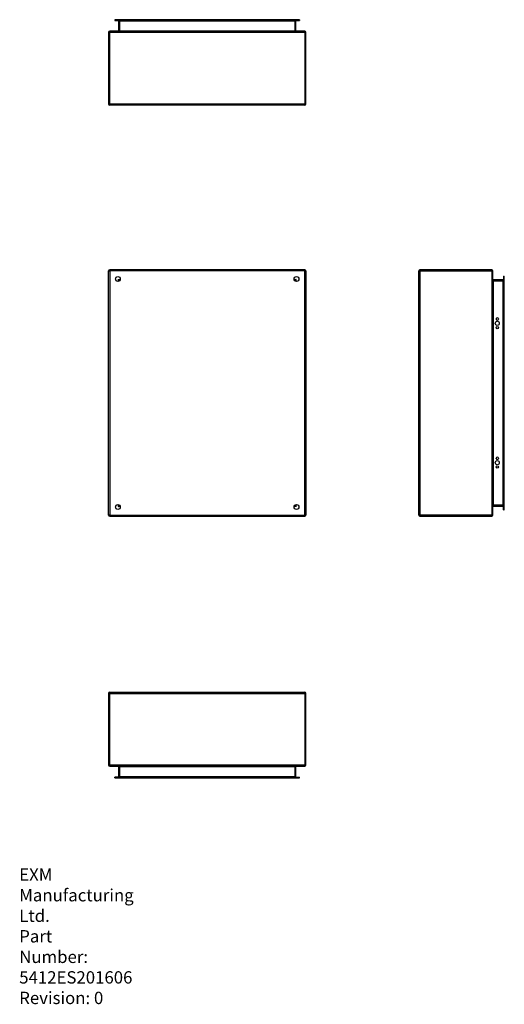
# Model space of a CAD drawing. Header units: inches. Extents: x 0 to 107, y -11 to 69.
# Tile 1 of 55: x 0 to 39, y -11 to 69. Entities that reach past the tile are written whole.
import ezdxf

# ---------------------------------------------------------------- set-up
doc = ezdxf.new("R2010")
doc.units = ezdxf.units.IN
doc.header["$MEASUREMENT"] = 0
doc.layers.get('0').update_dxf_attribs({"lineweight": 25})
doc.layers.add('Visible Edges(ANSI)', color=7, linetype='Continuous', lineweight=25)
doc.layers.add('Visible Tangent Edges(ANSI)', color=7, linetype='Continuous', lineweight=25)
doc.styles.get("Standard").update_dxf_attribs({"font": 'arialbd.ttf'})

msp = doc.modelspace()

# ---------------------------------------------------------------- linework, layer by layer
at = {"layer": 'Visible Edges(ANSI)'}
for p, q in [((8.047, 68.862), (7.771, 68.862)), ((7.771, 68.862), (7.771, 68.809)), ((7.771, 68.809), (8.047, 68.809)), ((22.472, 68.862), (8.047, 68.862)), ((22.472, 68.809), (8.047, 68.809)), ((8.072, 68.778), (8.072, 67.962)), ((22.446, 67.962), (22.446, 68.778)), ((22.748, 68.862), (22.472, 68.862)), ((22.472, 68.809), (22.748, 68.809)), ((22.748, 68.862), (22.748, 68.809)), ((23.175, 67.931), (7.343, 67.931)), ((7.259, 67.847), (7.259, 62.015)), ((23.259, 62.015), (23.259, 67.847)), ((23.175, 61.931), (7.343, 61.931)), ((7.259, 28.66), (7.259, 48.492)), ((23.175, 48.576), (7.343, 48.576)), ((23.259, 48.492), (23.259, 28.66)), ((32.448, 28.66), (32.448, 48.492)), ((38.364, 48.576), (32.532, 48.576)), ((38.448, 28.66), (38.448, 48.492)), ((39.326, 48.064), (39.326, 47.789)), ((39.326, 48.064), (39.379, 48.064)), ((39.379, 47.789), (39.379, 48.064)), ((8.125, 47.67), (8.125, 47.679)), ((8.156, 47.71), (8.166, 47.71)), ((22.353, 47.71), (22.362, 47.71)), ((22.393, 47.679), (22.393, 47.67)), ((39.295, 47.763), (38.479, 47.763)), ((39.326, 29.364), (39.326, 47.789)), ((39.379, 29.364), (39.379, 47.789)), ((38.71, 44.571), (38.71, 44.584)), ((38.897, 44.584), (38.897, 44.571)), ((38.71, 33.268), (38.71, 33.281)), ((38.897, 33.281), (38.897, 33.268)), ((8.125, 29.473), (8.125, 29.483)), ((8.166, 29.442), (8.156, 29.442)), ((22.362, 29.442), (22.353, 29.442)), ((22.393, 29.483), (22.393, 29.473)), ((38.479, 29.389), (39.295, 29.389)), ((39.326, 29.088), (39.326, 29.364)), ((39.326, 29.088), (39.379, 29.088)), ((39.379, 29.088), (39.379, 29.364)), ((7.343, 28.576), (23.175, 28.576)), ((32.532, 28.576), (38.364, 28.576)), ((7.259, 14.207), (7.259, 8.375)), ((7.343, 14.291), (23.175, 14.291)), ((23.259, 8.375), (23.259, 14.207)), ((7.343, 8.291), (23.091, 8.291)), ((8.072, 8.26), (8.072, 7.444)), ((22.446, 7.444), (22.446, 8.26)), ((23.091, 8.291), (23.175, 8.291)), ((8.047, 7.413), (7.771, 7.413)), ((7.771, 7.36), (7.771, 7.413)), ((7.771, 7.36), (8.047, 7.36)), ((8.047, 7.413), (22.472, 7.413)), ((8.047, 7.36), (22.472, 7.36)), ((22.472, 7.413), (22.748, 7.413)), ((22.472, 7.36), (22.748, 7.36)), ((22.748, 7.36), (22.748, 7.413))]:
    msp.add_line(p, q, dxfattribs=at)
for centre, radius in [((8.009, 47.826), 0.195), ((22.509, 47.826), 0.195), ((38.804, 44.228), 0.165), ((38.804, 43.878), 0.0935), ((38.804, 32.925), 0.165), ((38.804, 32.575), 0.0935), ((8.009, 29.326), 0.195), ((22.509, 29.326), 0.195)]:
    msp.add_circle(centre, radius, dxfattribs=at)
for centre, radius, start, end in [((8.041, 68.778), 0.031, 0, 90), ((22.477, 68.778), 0.031, 90, 180), ((7.343, 67.847), 0.084, 90, 180), ((8.041, 67.962), 0.031, 270, 0), ((22.477, 67.962), 0.031, 180, 270), ((23.175, 67.847), 0.084, 0, 90), ((7.343, 62.015), 0.084, 180, 270), ((23.175, 62.015), 0.084, 270, 0), ((7.343, 48.492), 0.084, 90, 180), ((23.175, 48.492), 0.084, 0, 90), ((32.532, 48.492), 0.084, 90, 180), ((38.364, 48.492), 0.084, 0, 90), ((8.156, 47.679), 0.031, 90, 180), ((22.362, 47.679), 0.031, 0, 90), ((38.479, 47.794), 0.031, 180, 270), ((39.295, 47.794), 0.031, 270, 0), ((38.804, 44.584), 0.0935, 0, 180), ((38.804, 44.571), 0.0935, 180, 0), ((38.804, 33.281), 0.0935, 0, 180), ((38.804, 33.268), 0.0935, 180, 0), ((8.156, 29.473), 0.031, 180, 270), ((22.362, 29.473), 0.031, 270, 0), ((38.479, 29.358), 0.031, 90, 180), ((39.295, 29.358), 0.031, 0, 90), ((7.343, 28.66), 0.084, 180, 270), ((23.175, 28.66), 0.084, 270, 0), ((32.532, 28.66), 0.084, 180, 270), ((38.364, 28.66), 0.084, 270, 0), ((7.343, 14.207), 0.084, 90, 180), ((23.175, 14.207), 0.084, 0, 90), ((7.343, 8.375), 0.084, 180, 270), ((8.041, 8.26), 0.031, 0, 90), ((22.477, 8.26), 0.031, 90, 180), ((23.175, 8.375), 0.084, 270, 0), ((8.041, 7.444), 0.031, 270, 0), ((22.477, 7.444), 0.031, 180, 270)]:
    msp.add_arc(centre, radius, start, end, dxfattribs=at)
at = {"layer": 'Visible Tangent Edges(ANSI)'}
for p, q in [((8.047, 68.809), (8.047, 68.862)), ((8.156, 68.778), (8.072, 68.778)), ((8.156, 68.809), (8.156, 68.778)), ((8.156, 68.778), (22.362, 68.778)), ((8.156, 67.962), (8.156, 68.778)), ((22.362, 68.778), (22.362, 68.809)), ((22.446, 68.778), (22.362, 68.778)), ((22.362, 68.778), (22.362, 67.962)), ((22.472, 68.809), (22.472, 68.862)), ((7.343, 67.931), (7.343, 67.847)), ((8.072, 67.962), (8.156, 67.962)), ((8.156, 67.962), (8.156, 67.931)), ((8.156, 67.962), (22.362, 67.962)), ((22.362, 67.962), (22.446, 67.962)), ((22.362, 67.931), (22.362, 67.962)), ((23.175, 67.847), (23.175, 67.931)), ((7.259, 67.847), (7.343, 67.847)), ((7.343, 62.015), (7.343, 67.847)), ((7.343, 67.847), (23.175, 67.847)), ((23.175, 67.847), (23.175, 62.015)), ((23.175, 67.847), (23.259, 67.847)), ((7.259, 62.015), (7.343, 62.015)), ((7.343, 62.015), (7.343, 61.931)), ((23.175, 62.015), (7.343, 62.015)), ((23.175, 61.931), (23.175, 62.015)), ((23.175, 62.015), (23.259, 62.015)), ((7.259, 48.492), (7.343, 48.492)), ((7.343, 48.576), (7.343, 48.492)), ((7.343, 48.492), (7.343, 28.66)), ((23.175, 48.492), (7.343, 48.492)), ((23.175, 48.492), (23.175, 48.576)), ((23.175, 48.492), (23.259, 48.492)), ((23.175, 28.66), (23.175, 48.492)), ((32.448, 48.492), (32.532, 48.492)), ((32.532, 48.576), (32.532, 48.492)), ((32.532, 48.492), (38.364, 48.492)), ((32.532, 48.492), (32.532, 28.66)), ((38.364, 48.576), (38.364, 48.492)), ((38.364, 48.492), (38.364, 28.66)), ((38.448, 48.492), (38.364, 48.492)), ((8.041, 47.794), (8.202, 47.794)), ((8.041, 47.794), (8.156, 47.71)), ((8.125, 47.679), (8.041, 47.794)), ((8.041, 47.794), (8.041, 47.634)), ((22.317, 47.794), (22.477, 47.794)), ((22.477, 47.634), (22.477, 47.794)), ((38.479, 47.679), (38.448, 47.679)), ((38.479, 47.763), (38.479, 47.679)), ((38.479, 47.679), (39.295, 47.679)), ((38.479, 47.679), (38.479, 29.473)), ((39.295, 47.679), (39.295, 47.763)), ((39.326, 47.679), (39.295, 47.679)), ((39.295, 29.473), (39.295, 47.679)), ((39.379, 47.789), (39.326, 47.789)), ((8.041, 29.519), (8.041, 29.358)), ((8.202, 29.358), (8.041, 29.358)), ((22.477, 29.358), (22.317, 29.358)), ((22.477, 29.358), (22.362, 29.442)), ((22.393, 29.473), (22.477, 29.358)), ((22.477, 29.358), (22.477, 29.519)), ((38.448, 29.473), (38.479, 29.473)), ((38.479, 29.473), (38.479, 29.389)), ((39.295, 29.473), (38.479, 29.473)), ((39.295, 29.473), (39.326, 29.473)), ((39.295, 29.389), (39.295, 29.473)), ((39.379, 29.364), (39.326, 29.364)), ((7.343, 28.66), (7.259, 28.66)), ((7.343, 28.66), (7.343, 28.576)), ((7.343, 28.66), (23.175, 28.66)), ((23.259, 28.66), (23.175, 28.66)), ((23.175, 28.66), (23.175, 28.576)), ((32.532, 28.66), (32.448, 28.66)), ((32.532, 28.576), (32.532, 28.66)), ((38.364, 28.66), (32.532, 28.66)), ((38.364, 28.576), (38.364, 28.66)), ((38.364, 28.66), (38.448, 28.66)), ((7.343, 14.207), (7.259, 14.207)), ((7.343, 14.291), (7.343, 14.207)), ((7.343, 8.375), (7.343, 14.207)), ((7.343, 14.207), (23.175, 14.207)), ((23.175, 14.291), (23.175, 14.207)), ((23.175, 14.207), (23.259, 14.207)), ((23.175, 14.207), (23.175, 8.375)), ((7.343, 8.375), (7.259, 8.375)), ((23.175, 8.375), (7.343, 8.375)), ((7.343, 8.375), (7.343, 8.291)), ((8.156, 8.26), (8.072, 8.26)), ((8.156, 8.291), (8.156, 8.26)), ((8.156, 7.444), (8.156, 8.26)), ((22.362, 8.26), (8.156, 8.26)), ((22.362, 8.26), (22.362, 8.291)), ((22.446, 8.26), (22.362, 8.26)), ((22.362, 8.26), (22.362, 7.444)), ((23.175, 8.375), (23.259, 8.375)), ((23.175, 8.291), (23.175, 8.375)), ((8.047, 7.413), (8.047, 7.36)), ((8.072, 7.444), (8.156, 7.444)), ((8.156, 7.444), (8.156, 7.413)), ((22.362, 7.444), (8.156, 7.444)), ((22.362, 7.444), (22.446, 7.444)), ((22.362, 7.413), (22.362, 7.444)), ((22.472, 7.413), (22.472, 7.36))]:
    msp.add_line(p, q, dxfattribs=at)
at = {"layer": 'Visible Tangent Edges(ANSI)', "flags": 128}
for points in [[(22.477, 47.794), (22.471, 47.789), (22.464, 47.785), (22.458, 47.78), (22.451, 47.775), (22.445, 47.771), (22.439, 47.766), (22.433, 47.761), (22.426, 47.757), (22.42, 47.753), (22.414, 47.748), (22.409, 47.744), (22.403, 47.74), (22.398, 47.736), (22.392, 47.732), (22.387, 47.728), (22.383, 47.725), (22.378, 47.722), (22.374, 47.719), (22.371, 47.716), (22.368, 47.714), (22.365, 47.712), (22.364, 47.711), (22.363, 47.71), (22.362, 47.71)], [(22.393, 47.679), (22.393, 47.679), (22.394, 47.68), (22.396, 47.682), (22.397, 47.685), (22.399, 47.688), (22.402, 47.691), (22.405, 47.695), (22.408, 47.699), (22.411, 47.704), (22.415, 47.709), (22.419, 47.714), (22.423, 47.72), (22.427, 47.725), (22.431, 47.731), (22.436, 47.737), (22.44, 47.743), (22.445, 47.749), (22.449, 47.756), (22.454, 47.762), (22.458, 47.768), (22.463, 47.775), (22.468, 47.781), (22.472, 47.788), (22.477, 47.794)], [(8.125, 29.473), (8.125, 29.473), (8.124, 29.472), (8.123, 29.47), (8.121, 29.468), (8.119, 29.465), (8.117, 29.461), (8.114, 29.457), (8.111, 29.453), (8.107, 29.448), (8.103, 29.443), (8.1, 29.438), (8.096, 29.433), (8.092, 29.427), (8.087, 29.421), (8.083, 29.415), (8.079, 29.409), (8.074, 29.403), (8.069, 29.397), (8.065, 29.39), (8.06, 29.384), (8.056, 29.378), (8.051, 29.371), (8.046, 29.365), (8.041, 29.358)], [(8.041, 29.358), (8.048, 29.363), (8.054, 29.368), (8.061, 29.372), (8.067, 29.377), (8.074, 29.382), (8.08, 29.386), (8.086, 29.391), (8.092, 29.395), (8.098, 29.4), (8.104, 29.404), (8.11, 29.408), (8.116, 29.413), (8.121, 29.417), (8.126, 29.42), (8.131, 29.424), (8.136, 29.427), (8.14, 29.431), (8.144, 29.433), (8.148, 29.436), (8.151, 29.438), (8.153, 29.44), (8.155, 29.441), (8.156, 29.442), (8.156, 29.442)]]:
    msp.add_lwpolyline(points, dxfattribs=at)

# ---------------------------------------------------------------- texts
at = {"insert": (0, 0), "char_height": 1, "attachment_point": 1}
msp.add_mtext_dynamic_manual_height_columns('EXM Manufacturing Ltd.\\PPart Number: 5412ES201606\\PRevision: 0', width=6.99098, gutter_width=1, heights=[0], dxfattribs=at).dxf.set("width", 100)

doc.saveas('drawing.dxf')
